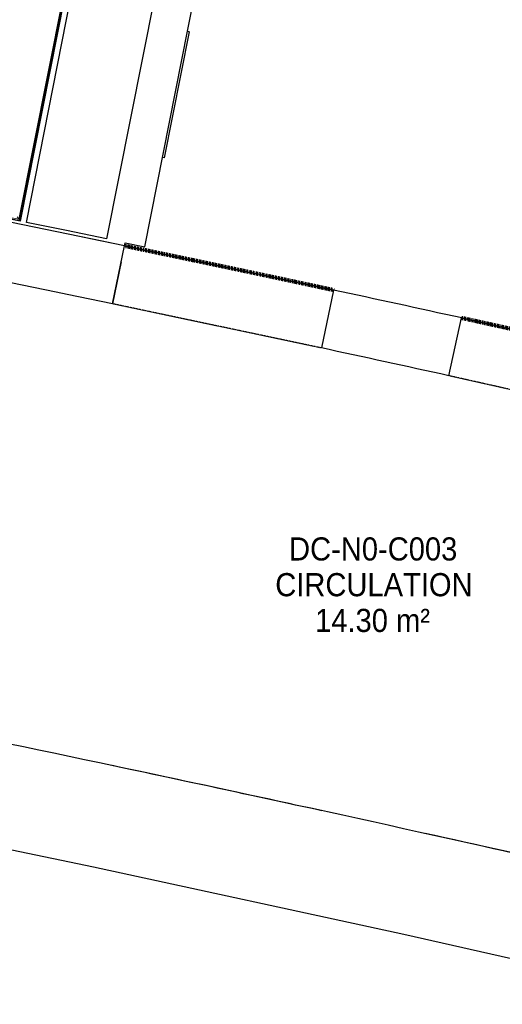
# Model space of a CAD drawing. Header units: millimetres. Extents: x 1909 to 61055, y -36590 to 14615.
# Tile 34 of 42: x 45379 to 47255, y -26280 to -22454. Entities that reach past the tile are written whole.
import ezdxf

# ---------------------------------------------------------------- set-up
doc = ezdxf.new("R2010")
doc.units = ezdxf.units.MM
doc.linetypes.add('Tiret', pattern=[2.5, 1.25, -1.25])
doc.linetypes.add('Tiret_2_', pattern=[2.5, 1.25, -1.25])
doc.layers.add('A-AREA', color=4, linetype='Tiret', lineweight=100, true_color=0x00ffff)
doc.layers.add('A-DOOR-HDLN', color=5, linetype='Tiret', lineweight=25, true_color=0x0000ff)
for name, color, linetype, lineweight in [('A-AREA-IDEN', 7, 'Continuous', 30), ('A-DOOR', 7, 'Continuous', 25), ('A-FLOR', 7, 'Continuous', 25), ('A-FLOR-HRAL', 7, 'Continuous', 18), ('A-WALL', 7, 'Continuous', 25), ('I-WALL', 7, 'Continuous', 25)]:
    doc.layers.add(name, color=color, linetype=linetype, lineweight=lineweight)
doc.styles.add('Arial_1', font='arial.ttf', dxfattribs={"width": 0.9, "height": 90})

# ---------------------------------------------------------------- blocks, each defined once
blk = doc.blocks.new('53_TRAPPE DE VISITE - 400x400-444114-2021_015_1111_DCE_1_50_N0 FINI_SSI_CDC')
at = {"layer": 'A-DOOR'}
for p, q in [((6372.6, -22498.7), (6380.4, -22500.2)), ((6283.5, -22990.7), (6380.4, -22500.2)), ((6283.5, -22990.7), (6275.6, -22989.2))]:
    blk.add_line(p, q, dxfattribs=at)
blk = doc.blocks.new('Garde-corps - Garde-corps-523017-2021_015_1111_DCE_1_50_N0 FINI_SSI_CDC')
at = {"layer": 'A-FLOR-HRAL'}
for p, q in [((3296.7, -21624.8), (3313.7, -21539)), ((3313.7, -21539), (4559.5, -21785.2)), ((3300.1, -21625.5), (3316.4, -21543.1)), ((3316.4, -21543.1), (4558.8, -21788.6)), ((3296.7, -21624.8), (3294.2, -21624.3)), ((3296.7, -21624.8), (3300.1, -21625.5)), ((3308.2, -21627.1), (3300.1, -21625.5)), ((4951.3, -21866.2), (5947.9, -22063.1)), ((4951.9, -21862.7), (5952, -22060.4)), ((5947.9, -22063.1), (5717.2, -23229.4)), ((5952, -22060.4), (5719.9, -23233.5)), ((3078, -22730), (3098.9, -22624.6)), ((3082.2, -22727.2), (3102.3, -22625.3)), ((3096.4, -22624.1), (3098.9, -22624.6)), ((3102.3, -22625.3), (3098.9, -22624.6)), ((3102.3, -22625.3), (3110.4, -22626.9)), ((3194.7, -22747.3), (3082.2, -22727.2)), ((3274.7, -22761.6), (3249.3, -22757.1)), ((3824.5, -22861.9), (3796.3, -22856.7)), ((4016.8, -22897.6), (3906.9, -22877.2)), ((4072.1, -22908), (4045.1, -22902.9)), ((4238.1, -22939.2), (4236.5, -22938.9)), ((4895.1, -23065.5), (4771.6, -23041.5)), ((5006.6, -23087.4), (4977.3, -23081.6)), ((5101.5, -23106), (5093.6, -23104.5)), ((5550.7, -23195.7), (5525.5, -23190.6)), ((5717.2, -23229.4), (5580.2, -23201.6))]:
    blk.add_line(p, q, dxfattribs=at)
at = {"layer": 'A-FLOR-HRAL', "flags": 128}
for points in [[(3082.2, -22727.2), (3081.8, -22727.4), (3080.9, -22728.1), (3079.6, -22729), (3078, -22730)], [(3091.4, -22720.9), (3090.3, -22721.7), (3085.7, -22724.8), (3082.1, -22727.2)]]:
    blk.add_lwpolyline(points, dxfattribs=at)
at = {"layer": 'A-FLOR-HRAL'}
blk.add_arc((-16003.4, -130034.4), 108987.8, 78.502843, 79.91674, dxfattribs=at)
for points in [[(3316.4, -21543.1), (3316.4, -21543.1), (3316.3, -21542.9), (3315.7, -21542.1), (3314.9, -21540.7), (3314.1, -21539.6), (3313.7, -21539)], [(5947.9, -22063.1), (5947.9, -22063.1), (5948.1, -22063), (5948.9, -22062.4), (5950.2, -22061.5), (5951.4, -22060.8), (5952, -22060.4)]]:
    blk.add_open_spline(points, degree=3, dxfattribs=at)
for points, knots in [([(3322.9, -21552.8), (3322.6, -21552.2), (3321.9, -21551.2), (3320.6, -21549.3), (3319.3, -21547.4), (3318.2, -21545.8), (3317.3, -21544.4), (3316.7, -21543.5), (3316.4, -21543)], [0.3333333, 0.3333333, 0.3333333, 0.3333333, 0.375, 0.4166667, 0.5, 0.5416667, 0.5833333, 0.6509756, 0.6509756, 0.6509756, 0.6509756]), ([(5938.2, -22069.6), (5938.7, -22069.2), (5939.7, -22068.6), (5941.7, -22067.3), (5943.5, -22066), (5945.2, -22064.9), (5946.6, -22064), (5947.4, -22063.4), (5948, -22063.1)], [0.3333333, 0.3333333, 0.3333333, 0.3333333, 0.375, 0.4166667, 0.5, 0.5416667, 0.5833333, 0.6509756, 0.6509756, 0.6509756, 0.6509756]), ([(5711, -23220.1), (5711.3, -23220.5), (5711.8, -23221.3), (5712.6, -23222.5), (5713.4, -23223.7), (5714.1, -23224.8), (5715, -23226.1), (5715.9, -23227.5), (5716.7, -23228.6), (5717.1, -23229.3), (5717.2, -23229.4)], [0.3928571, 0.3928571, 0.3928571, 0.3928571, 0.4285714, 0.4642857, 0.5, 0.5357143, 0.5714286, 0.625, 0.6785714, 0.6999399, 0.6999399, 0.6999399, 0.6999399]), ([(5717.2, -23229.4), (5717.2, -23229.4), (5717.2, -23229.5), (5717.4, -23229.7), (5717.5, -23229.9), (5717.7, -23230.1), (5717.8, -23230.4), (5718, -23230.6), (5718.2, -23230.9), (5718.4, -23231.3), (5718.6, -23231.6), (5719, -23232.1), (5719.4, -23232.7), (5719.7, -23233.2), (5719.9, -23233.5)], [0, 0, 0, 0, 0.125, 0.25, 0.3125, 0.375, 0.4375, 0.5, 0.5625, 0.625, 0.6875, 0.75, 0.875, 1, 1, 1, 1])]:
    blk.add_open_spline(points, degree=3, knots=knots, dxfattribs=at)
blk = doc.blocks.new('B02_ARC_rvt-1-2021_015_1111_DCE_1_50_N0 FINI_SSI_CDC')
at = {"layer": 'A-AREA'}
for start, end in [(77.84576, 78.282166), (77.104694, 77.577906)]:
    blk.add_arc((-16003.4, -130034.4), 108972.8, start, end, dxfattribs=at)
at = {"layer": 'A-FLOR'}
for p, q in [((6114.9, -23394.8), (6081.1, -23557.8)), ((6081.1, -23557.8), (6080.5, -23557.7))]:
    blk.add_line(p, q, dxfattribs=at)
for start, end in [(77.673789, 78.023157), (76.978759, 77.50088)]:
    blk.add_arc((-22219.8, -158763.5), 136379.6, start, end, dxfattribs=at)
at = {"layer": 'A-WALL'}
for p, q in [((5746.4, -23241.5), (6664.6, -18600.1)), ((5952.6, -22060), (5720.3, -23234.1)), ((5954.9, -22058.4), (5721.9, -23236.5)), ((5722.3, -23234.5), (5954.6, -22060.3)), ((5721.9, -23236.5), (5722.3, -23234.5)), ((6127.8, -23332.6), (6130.4, -23320.4))]:
    blk.add_line(p, q, dxfattribs=at)
at = {"layer": 'A-WALL', "flags": 128}
for points in [[(5721.9, -23236.5), (5222.7, -23136.1), (4723, -23038.1)], [(6058.2, -23305.4), (5902.3, -23273.3), (5746.4, -23241.5)]]:
    blk.add_lwpolyline(points, dxfattribs=at)
at = {"layer": 'A-WALL'}
for radius, start, end in [(108985.3, 78.501522, 79.91808), (108972.8, 78.28229, 79.03693)]:
    blk.add_arc((-16003.4, -130034.4), radius, start, end, dxfattribs=at)
at = {"layer": 'I-WALL'}
for p, q in [((6975.9, -18661.7), (6058.2, -23305.4)), ((6207, -23336.3), (7125, -18691.2)), ((6130.4, -23320.4), (6207, -23336.3))]:
    blk.add_line(p, q, dxfattribs=at)
at = {"layer": 'A-DOOR', "lineweight": 18}
blk.add_blockref('53_TRAPPE DE VISITE - 400x400-444114-2021_015_1111_DCE_1_50_N0 FINI_SSI_CDC', (0, 0), dxfattribs=at)
at = {"layer": 'A-FLOR-HRAL', "lineweight": 18}
blk.add_blockref('Garde-corps - Garde-corps-523017-2021_015_1111_DCE_1_50_N0 FINI_SSI_CDC', (0, 0), dxfattribs=at)
blk = doc.blocks.new('Ouverture en rectangle - Ouverture en rectangle _83x207_-3216016-2021_015_1111_DCE_1_50_N0 FINI_SSI_CDC')
at = {"layer": 'A-DOOR-HDLN', "linetype": 'Tiret_2_'}
for p, q in [((-415, 115), (415, 115)), ((415, -115), (-415, -115))]:
    blk.add_line(p, q, dxfattribs=at)
blk = doc.blocks.new('Ouverture en rectangle - Ouverture en rectangle _90x207_-3216260-2021_015_1111_DCE_1_50_N0 FINI_SSI_CDC')
at = {"layer": 'A-DOOR-HDLN', "linetype": 'Tiret_2_'}
for p, q in [((-450, 115), (450, 115)), ((450, -115), (-450, -115))]:
    blk.add_line(p, q, dxfattribs=at)
blk = doc.blocks.new('B02_DC_STR_rvt-1-2021_015_1111_DCE_1_50_N0 FINI_SSI_CDC')
at = {"layer": 'A-WALL'}
for p, q in [((6080.5, -23557.7), (6128.1, -23332.7)), ((6940.1, -23504.3), (6892.6, -23729.4)), ((7387.5, -23837.2), (7437.9, -23612.8))]:
    blk.add_line(p, q, dxfattribs=at)
for radius, start, end in [(108972.8, 78.282163, 79.037057), (108742.8, 78.282624, 79.036596), (108972.8, 77.577902, 77.845763), (108742.8, 77.578402, 77.845302)]:
    blk.add_arc((-16003.4, -130034.4), radius, start, end, dxfattribs=at)
at = {"layer": 'I-WALL', "flags": 128}
blk.add_lwpolyline([(4798.7, -25495.1), (6007.1, -25745.8), (7213.2, -26007.5), (8416.9, -26280.1)], dxfattribs=at)
at = {"layer": 'I-WALL'}
blk.add_arc((-22219.8, -158763.5), 136379.6, 76.978759, 78.603157, dxfattribs=at)
at = {"layer": 'A-DOOR', "color": 5, "lineweight": 25, "true_color": 0x0000ff}
for name, p, rotation in [('Ouverture en rectangle - Ouverture en rectangle _83x207_-3216016-2021_015_1111_DCE_1_50_N0 FINI_SSI_CDC', (6510.3, -23531), 168.0639629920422), ('Ouverture en rectangle - Ouverture en rectangle _90x207_-3216260-2021_015_1111_DCE_1_50_N0 FINI_SSI_CDC', (7851.8, -23823.6), 167.341299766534)]:
    blk.add_blockref(name, p, dxfattribs=dict(at, rotation=rotation))

msp = doc.modelspace()

# ---------------------------------------------------------------- block references
at = {"lineweight": 5}
for name in ['B02_DC_STR_rvt-1-2021_015_1111_DCE_1_50_N0 FINI_SSI_CDC', 'B02_ARC_rvt-1-2021_015_1111_DCE_1_50_N0 FINI_SSI_CDC']:
    msp.add_blockref(name, (39658.7, 0), dxfattribs=at)

# ---------------------------------------------------------------- texts
at = {"layer": 'A-AREA-IDEN', "color": 8, "true_color": 0x808080, "char_height": 90, "attachment_point": 1, "style": 'Arial_1'}
for s, insert, width in [('DC-N0-C003', (46425.8, -24465.4), 779.24), ('CIRCULATION', (46372.2, -24604.3), 905.506), ('14.30 m²', (46527, -24743.2), 530.316)]:
    msp.add_mtext(s, dxfattribs=dict(at, insert=insert, width=width))

doc.saveas('drawing.dxf')
